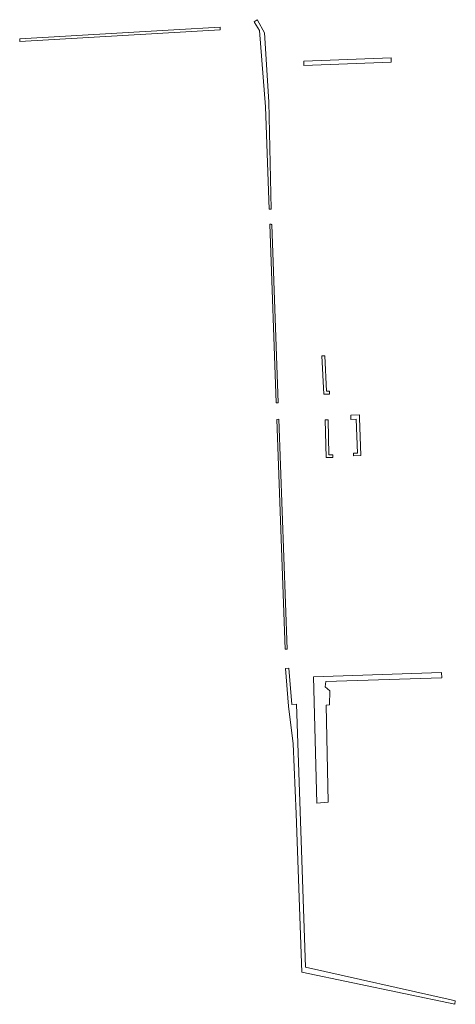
# Model space of a CAD drawing. Extents: x 211930 to 222589, y 569015 to 577578.
# Tile 95 of 95: x 222238 to 222315, y 577404 to 577578. Entities that reach past the tile are written whole.
import ezdxf

# ---------------------------------------------------------------- set-up
doc = ezdxf.new("R2010")
doc.units = 0
doc.layers.add('016 Alles planjaar 2023', color=72, linetype='Continuous', lineweight=20, true_color=0x1e90ff)

msp = doc.modelspace()

# ---------------------------------------------------------------- hatches: boundary and pattern name
at = {"layer": '016 Alles planjaar 2023', "true_color": 0x1e90ff}
h = msp.add_hatch(dxfattribs=at)
h.set_pattern_fill('DQ_CLEAR', color=72, style=0)
h.set_pattern_definition([])
h.paths.add_polyline_path([(222279.44, 577577.23), (222280.29, 577575.79), (222281.39, 577562.35), (222282.04, 577544.26), (222282.39, 577544.27), (222281.98, 577563.2), (222281.17, 577575.38), (222279.98, 577577.6), (222279.91, 577577.7), (222279.38, 577577.33), (222279.44, 577577.23)])
h = msp.add_hatch(dxfattribs=at)
h.set_pattern_fill('DQ_CLEAR', color=72, style=0)
h.set_pattern_definition([])
h.paths.add_polyline_path([(222238, 577573.83), (222273.39, 577575.9), (222273.38, 577576.4), (222265.17, 577575.92), (222237.99, 577574.33), (222238, 577573.83)])
h = msp.add_hatch(dxfattribs=at)
h.set_pattern_fill('DQ_CLEAR', color=72, style=0)
h.set_pattern_definition([])
h.paths.add_polyline_path([(222288.1, 577570.38), (222288.1, 577569.63), (222303.54, 577570.21), (222303.51, 577570.96), (222288.1, 577570.38)])
h = msp.add_hatch(dxfattribs=at)
h.set_pattern_fill('DQ_CLEAR', color=72, style=0)
h.set_pattern_definition([])
h.paths.add_polyline_path([(222283.62, 577510.11), (222282.49, 577541.57), (222282.46, 577541.58), (222282.42, 577541.59), (222282.39, 577541.59), (222282.35, 577541.6), (222282.32, 577541.6), (222282.28, 577541.61), (222282.24, 577541.61), (222282.21, 577541.61), (222282.17, 577541.61), (222282.14, 577541.62), (222283.27, 577510.1), (222283.62, 577510.11)])
h = msp.add_hatch(dxfattribs=at)
h.set_pattern_fill('DQ_CLEAR', color=72, style=0)
h.set_pattern_definition([])
h.paths.add_polyline_path([(222291.83, 577518.42), (222291.33, 577518.41), (222291.63, 577511.64), (222292.64, 577511.64), (222292.64, 577512.14), (222292.11, 577512.14), (222291.83, 577518.42)])
h = msp.add_hatch(dxfattribs=at)
h.set_pattern_fill('DQ_CLEAR', color=72, style=0)
h.set_pattern_definition([])
h.paths.add_polyline_path([(222283.73, 577507.2), (222283.38, 577507.18), (222284.84, 577466.64), (222285.19, 577466.65), (222283.73, 577507.2)])
h = msp.add_hatch(dxfattribs=at)
h.set_pattern_fill('DQ_CLEAR', color=72, style=0)
h.set_pattern_definition([])
h.paths.add_polyline_path([(222297.57, 577501.19), (222296.91, 577501.19), (222296.91, 577500.92), (222296.91, 577500.74), (222298.19, 577500.79), (222297.97, 577507.43), (222297.96, 577507.96), (222296.41, 577507.91), (222296.43, 577507.49), (222296.44, 577507.16), (222297.38, 577507.19), (222297.57, 577501.19)])
h = msp.add_hatch(dxfattribs=at)
h.set_pattern_fill('DQ_CLEAR', color=72, style=0)
h.set_pattern_definition([])
h.paths.add_polyline_path([(222291.91, 577507.09), (222292.07, 577500.43), (222293.22, 577500.43), (222293.22, 577500.94), (222292.56, 577500.94), (222292.41, 577507.1), (222291.91, 577507.09)])
h = msp.add_hatch(dxfattribs=at)
h.set_pattern_fill('DQ_CLEAR', color=72, style=0)
h.set_pattern_definition([])
h.paths.add_polyline_path([(222287.75, 577409.68), (222314.76, 577403.98), (222314.86, 577404.62), (222314.13, 577404.78), (222288.45, 577410.53), (222286.83, 577456.96), (222286.01, 577456.89), (222285.48, 577463.28), (222284.92, 577463.23), (222285.45, 577456.6), (222286.23, 577449.92), (222286.8, 577437.61), (222287.75, 577409.68)])
h = msp.add_hatch(dxfattribs=at)
h.set_pattern_fill('DQ_CLEAR', color=72, style=0)
h.set_pattern_definition([])
h.paths.add_polyline_path([(222312.41, 577462.54), (222289.83, 577461.76), (222290.4, 577439.49), (222292.42, 577439.63), (222292.05, 577456.78), (222292.63, 577456.81), (222292.69, 577459.28), (222291.92, 577459.99), (222292.04, 577460.93), (222312.5, 577461.6), (222312.41, 577462.54)])

# ---------------------------------------------------------------- linework, layer by layer
at = {"layer": '016 Alles planjaar 2023', "color": 14, "true_color": 0x004000}
for points in [[(222279.44, 577577.23), (222280.29, 577575.79), (222281.39, 577562.35), (222282.04, 577544.26), (222282.39, 577544.27), (222281.98, 577563.2), (222281.17, 577575.38), (222279.98, 577577.6), (222279.91, 577577.7), (222279.38, 577577.33), (222279.44, 577577.23)], [(222238, 577573.83), (222273.39, 577575.9), (222273.38, 577576.4), (222265.17, 577575.92), (222237.99, 577574.33), (222238, 577573.83)], [(222288.1, 577570.38), (222288.1, 577569.63), (222303.54, 577570.21), (222303.51, 577570.96), (222288.1, 577570.38)], [(222283.62, 577510.11), (222282.49, 577541.57), (222282.46, 577541.58), (222282.42, 577541.59), (222282.39, 577541.59), (222282.35, 577541.6), (222282.32, 577541.6), (222282.28, 577541.61), (222282.24, 577541.61), (222282.21, 577541.61), (222282.17, 577541.61), (222282.14, 577541.62), (222283.27, 577510.1), (222283.62, 577510.11)], [(222291.83, 577518.42), (222291.33, 577518.41), (222291.63, 577511.64), (222292.64, 577511.64), (222292.64, 577512.14), (222292.11, 577512.14), (222291.83, 577518.42)], [(222283.73, 577507.2), (222283.38, 577507.18), (222284.84, 577466.64), (222285.19, 577466.65), (222283.73, 577507.2)], [(222297.57, 577501.19), (222296.91, 577501.19), (222296.91, 577500.92), (222296.91, 577500.74), (222298.19, 577500.79), (222297.97, 577507.43), (222297.96, 577507.96), (222296.41, 577507.91), (222296.43, 577507.49), (222296.44, 577507.16), (222297.38, 577507.19), (222297.57, 577501.19)], [(222291.91, 577507.09), (222292.07, 577500.43), (222293.22, 577500.43), (222293.22, 577500.94), (222292.56, 577500.94), (222292.41, 577507.1), (222291.91, 577507.09)], [(222287.75, 577409.68), (222314.76, 577403.98), (222314.86, 577404.62), (222314.13, 577404.78), (222288.45, 577410.53), (222286.83, 577456.96), (222286.01, 577456.89), (222285.48, 577463.28), (222284.92, 577463.23), (222285.45, 577456.6), (222286.23, 577449.92), (222286.8, 577437.61), (222287.75, 577409.68)], [(222312.41, 577462.54), (222289.83, 577461.76), (222290.4, 577439.49), (222292.42, 577439.63), (222292.05, 577456.78), (222292.63, 577456.81), (222292.69, 577459.28), (222291.92, 577459.99), (222292.04, 577460.93), (222312.5, 577461.6), (222312.41, 577462.54)]]:
    msp.add_lwpolyline(points, close=True, dxfattribs=at)

doc.saveas('drawing.dxf')
